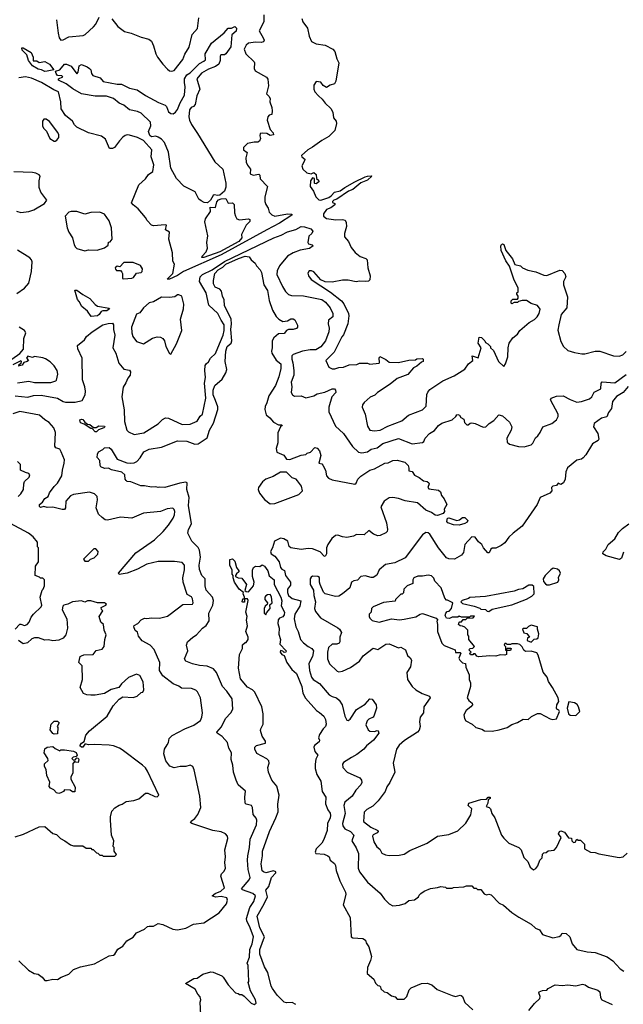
# Model space of a CAD drawing. Extents: x 2239805 to 2396427, y 665731 to 772158.
# Tile 45 of 256: x 2303104 to 2308380, y 690206 to 698813. Entities that reach past the tile are written whole.
import ezdxf

# ---------------------------------------------------------------- set-up
doc = ezdxf.new("R2010")
doc.units = 0

msp = doc.modelspace()

# ---------------------------------------------------------------- linework, layer by layer
at = {"layer": '0CON05XD'}
for points in [[(2305237.5, 698855), (2305237.5, 698795), (2305197.5, 698715), (2305233.3, 698655), (2305240, 698635), (2305235, 698620), (2305215, 698613.3), (2305165, 698616.2), (2305105, 698609.2), (2305085, 698591.2), (2305066.7, 698555), (2305080, 698515), (2305152.5, 698445), (2305157.5, 698435), (2305152.5, 698385), (2305162.5, 698365), (2305260.7, 698310.7), (2305273, 698293), (2305280, 698235), (2305262.5, 698165), (2305282.5, 698145), (2305292.5, 698125), (2305290, 698095), (2305306.7, 698045), (2305310, 698015), (2305307.5, 697985), (2305285, 697977.5), (2305272.5, 697965), (2305266.7, 697935), (2305293, 697853), (2305320, 697825), (2305322.5, 697807.5), (2305295, 697800), (2305265, 697817.5), (2305225, 697822.5), (2305205, 697817.5), (2305203, 697797), (2305210, 697775), (2305199.3, 697750.7), (2305185, 697742.5), (2305155, 697742.5), (2305095, 697730), (2305060, 697695), (2305060, 697675), (2305091.7, 697651.7), (2305080, 697605), (2305083, 697567), (2305095, 697540), (2305122.5, 697505), (2305120, 697465), (2305145, 697452.9), (2305195, 697462.5), (2305202.5, 697455), (2305205, 697422.5), (2305270, 697355), (2305247.5, 697265), (2305247.5, 697225), (2305256.4, 697196.4), (2305276.7, 697165), (2305285, 697130), (2305307, 697107), (2305334.1, 697094.1), (2305444.4, 697115.6), (2305482.5, 697112.5), (2305483.8, 697105), (2305375.4, 697035), (2305265, 696974.8), (2304865, 696758.7), (2304535, 696611), (2304485, 696577.2), (2304415, 696544.7)], [(2303426.7, 698813.3), (2303439.4, 698695), (2303450, 698655), (2303462.5, 698635), (2303485, 698636.7), (2303535, 698662), (2303660, 698675), (2303676.4, 698683.6), (2303749.5, 698750.5), (2303768.8, 698775), (2303798.8, 698835)], [(2303909.5, 698819.5), (2303962.2, 698752.2), (2304019.5, 698709.5), (2304080, 698695), (2304165, 698660), (2304234.2, 698644.2), (2304256.2, 698625), (2304273.8, 698585), (2304294, 698515), (2304308.8, 698485), (2304354.4, 698424.4), (2304395, 698380), (2304415, 698366.7), (2304435, 698363.3), (2304455, 698370), (2304531.2, 698465), (2304547, 698513), (2304585.6, 698574.4), (2304611.9, 698685), (2304657.5, 698735), (2304671.2, 698828.8)], [(2305570, 698825), (2305578.8, 698795), (2305619.5, 698739.5), (2305635, 698670), (2305653.6, 698623.6), (2305695, 698603.3), (2305775, 698590), (2305842.5, 698555), (2305857.5, 698535), (2305875, 698470), (2305893.3, 698435), (2305867.5, 698275), (2305856.4, 698253.6), (2305818.3, 698241.7), (2305785, 698220), (2305757, 698237), (2305735, 698267.5), (2305695, 698272.5), (2305675, 698240), (2305673.8, 698205), (2305685, 698182.5), (2305715, 698147.5), (2305749.5, 698119.5), (2305775, 698082.5), (2305825, 698037.5), (2305841.2, 698005), (2305847.5, 697955), (2305870, 697925), (2305873.3, 697905), (2305858, 697845), (2305805, 697791.4), (2305745, 697758.1), (2305665, 697698.9), (2305622.5, 697675), (2305567.5, 697625), (2305570, 697615), (2305596.7, 697595), (2305595, 697580), (2305570, 697535), (2305578.8, 697505), (2305613, 697473), (2305653, 697467), (2305675, 697476.2), (2305695, 697460), (2305700, 697425), (2305715, 697410), (2305717.5, 697395), (2305695, 697377.5), (2305685, 697380), (2305680, 697385), (2305680, 697425), (2305665, 697430), (2305647.5, 697405), (2305643.3, 697355), (2305673.3, 697315), (2305692.5, 697265), (2305718, 697238), (2305735.2, 697234.8), (2305805, 697260), (2305826.6, 697273.4), (2305855, 697304.6), (2305905, 697316.2), (2305945, 697347.3), (2306033.2, 697396.8), (2306125, 697438.5), (2306145.5, 697445.5), (2306179.3, 697449.3), (2306182.5, 697445), (2306145, 697410.6), (2306085, 697387.5), (2306015, 697329.2), (2305978.8, 697315), (2305876.7, 697243.3), (2305850, 697235), (2305837.5, 697225), (2305837.5, 697215), (2305860, 697205), (2305858.8, 697195), (2305825, 697168.1), (2305785, 697153.8), (2305760.8, 697115), (2305760, 697095), (2305785, 697076.2), (2305805, 697070.8), (2305866.1, 697063.9), (2305925, 697066.7), (2305949.3, 697059.3), (2305959.3, 697039.3), (2305960, 697005), (2305942.5, 696945), (2305942.5, 696915), (2305977.5, 696875), (2306001.7, 696821.7), (2306036.7, 696776.7), (2306081.7, 696741.7), (2306130, 696725), (2306142.5, 696715), (2306147.5, 696645), (2306167, 696573), (2306165, 696540), (2306151.7, 696528.3), (2306126.4, 696523.6), (2306075, 696527.5), (2306045, 696522.5), (2305975, 696536.2), (2305925, 696536.7), (2305835, 696517.5), (2305775, 696522.5), (2305735, 696540), (2305675, 696607.5), (2305655, 696617.5), (2305635, 696617.5), (2305623, 696597), (2305627.5, 696575), (2305650.7, 696540.7), (2305821.1, 696431.1), (2305916.2, 696356.2), (2305937.8, 696327.8), (2305977.5, 696245), (2305981.4, 696225), (2305971.1, 696155), (2305935, 696058.8), (2305918.7, 696041.3), (2305852.6, 695907.4), (2305780, 695835), (2305807.5, 695775), (2305835, 695760), (2305859.3, 695760.7), (2305895, 695773.8), (2305935, 695776), (2305983.6, 695796.4), (2306051.7, 695798.3), (2306075, 695810), (2306145, 695810), (2306165, 695802.5), (2306245, 695810), (2306250, 695815), (2306247.5, 695855), (2306252.5, 695867.5), (2306305, 695842.5), (2306335, 695820), (2306415, 695817.5), (2306505, 695837.5), (2306565, 695840), (2306575, 695847.5), (2306625, 695850), (2306630, 695845), (2306630, 695825), (2306615, 695820), (2306577, 695783), (2306545, 695770), (2306498.3, 695711.7), (2306405, 695677.5), (2306343, 695627), (2306232.5, 695555), (2306208.3, 695531.7), (2306167.5, 695512.5), (2306115, 695467.5), (2306100, 695445), (2306097.5, 695425), (2306123.8, 695365), (2306145, 695260), (2306166.1, 695226.1), (2306205, 695218), (2306255, 695224), (2306320.8, 695259.2), (2306443.6, 695306.4), (2306504.1, 695355.9), (2306625, 695403.8), (2306658, 695435), (2306664.1, 695535.9), (2306671.7, 695558.3), (2306688.8, 695581.2), (2306803, 695657), (2306901.2, 695698.8), (2306995, 695758.8), (2307026.7, 695805), (2307063.8, 695835), (2307060, 695875), (2307112.5, 695857.5), (2307136.7, 695945), (2307111.2, 695985), (2307121.7, 696038.3), (2307140, 696035), (2307170, 696005), (2307175, 695990), (2307195, 695980), (2307220, 695955), (2307220, 695945), (2307245, 695920), (2307288.8, 695825), (2307335, 695782.5), (2307351.2, 695805), (2307371.2, 695865), (2307373.3, 695945), (2307383.3, 695985), (2307415, 696032.5), (2307455.9, 696064.1), (2307476.7, 696095), (2307557.5, 696165), (2307605, 696193.3), (2307626.7, 696215), (2307646.2, 696245), (2307653, 696283), (2307630, 696315), (2307575, 696332.5), (2307535, 696357.5), (2307495, 696357.5), (2307465, 696350), (2307455, 696340), (2307425, 696340), (2307405, 696330), (2307400, 696335), (2307400, 696355), (2307415, 696370), (2307455, 696370), (2307461.7, 696378.3), (2307462.5, 696395), (2307450, 696415), (2307450, 696425), (2307460, 696435), (2307460, 696465), (2307423.6, 696543.6), (2307387, 696657), (2307353.3, 696705), (2307313.8, 696795), (2307311.2, 696835), (2307315, 696847.5), (2307325, 696853.3), (2307337, 696847), (2307353.8, 696795), (2307411.4, 696721.4), (2307433, 696673), (2307481.7, 696661.7), (2307500, 696645), (2307545, 696622.5), (2307615, 696607.5), (2307685, 696580), (2307711.7, 696578.3), (2307825, 696622.5), (2307845, 696620), (2307870, 696595), (2307877.5, 696565), (2307857.5, 696525), (2307857.5, 696495), (2307891.7, 696391.7), (2307887.5, 696295), (2307837.5, 696235), (2307816.7, 696145), (2307809.3, 696099.3), (2307835, 696000), (2307857.5, 695955), (2307895, 695922.5), (2307955, 695903.3), (2308017, 695893), (2308045, 695892.5), (2308135, 695916.7), (2308175, 695916.7), (2308295, 695873.8), (2308345, 695872.5), (2308375, 695882.5), (2308405, 695912)], [(2304745, 697211.4), (2304716, 697216), (2304689.1, 697229.1), (2304670.8, 697245), (2304637.4, 697307.4), (2304539.1, 697359.1), (2304475, 697423.8), (2304426.2, 697515), (2304404.7, 697654.7), (2304368.8, 697738.8), (2304345, 697768.1), (2304315, 697787.5), (2304295, 697794), (2304255, 697790), (2304241.3, 697801.3), (2304229.1, 697835), (2304251.5, 697885), (2304248.7, 697918.7), (2304166.4, 697996.4), (2304135, 698010.8), (2304063.8, 698023.8), (2304015.4, 698065.4), (2303975, 698084.5), (2303925, 698125.5), (2303863.6, 698143.6), (2303765, 698145.6), (2303645, 698166), (2303568.6, 698208.6), (2303511.4, 698251.4), (2303442.5, 698285), (2303443.6, 698296.4), (2303480, 698315), (2303471.7, 698321.7), (2303435, 698326.7), (2303422.3, 698342.3), (2303418.3, 698361.7), (2303455.5, 698374.5), (2303495, 698423.3), (2303513.9, 698423.9), (2303555, 698407.5), (2303605, 698340), (2303616.7, 698353.3), (2303625, 698410), (2303645, 698422.5), (2303695, 698401.2), (2303715, 698386.2), (2303725.8, 698375), (2303731.4, 698341.4), (2303744.2, 698324.2), (2303807.5, 698305), (2303835, 698272.5), (2303955, 698248.8), (2303995, 698250), (2304065, 698214), (2304130.7, 698200.7), (2304205, 698150.8), (2304317.9, 698087.9), (2304376.6, 698066.6), (2304388, 698055), (2304405, 698007.5), (2304425, 697993.3), (2304445, 697991.2), (2304465.7, 698004.3), (2304485, 698028.8), (2304506.5, 698085), (2304546, 698154), (2304551.8, 698225), (2304543.9, 698263.9), (2304545.5, 698295), (2304565, 698330), (2304595, 698348.6), (2304675, 698431.2), (2304715, 698450), (2304727.3, 698462.7), (2304724.5, 698515.5), (2304781.7, 698608.3), (2304891.7, 698698.3), (2304925, 698740), (2304955, 698740), (2304985, 698752.5), (2304999.3, 698739.3), (2304995, 698712.5), (2304958.3, 698681.7), (2304949.2, 698575), (2304905, 698513.3), (2304895, 698506.7), (2304862.5, 698505), (2304857, 698493), (2304857.5, 698455), (2304843.8, 698425), (2304815, 698404), (2304755, 698380), (2304693.3, 698345), (2304652.5, 698295), (2304680, 698205), (2304652, 698148), (2304637.7, 698072.3), (2304622.5, 698055), (2304603.3, 698045), (2304588.8, 698025), (2304583.8, 697965), (2304588.8, 697935), (2304607.3, 697897.3), (2304659.4, 697819.4), (2304810.2, 697570.2), (2304878.5, 697505), (2304907.3, 697385), (2304905, 697350), (2304893.3, 697315), (2304855, 697280), (2304835, 697276.7), (2304805, 697282.5), (2304795, 697277.5), (2304772, 697235), (2304745, 697211.4)], [(2303325, 698360), (2303295.6, 698375.6), (2303265, 698381.9), (2303215, 698411.2), (2303182, 698455), (2303165.8, 698505.8), (2303125, 698547.5), (2303123.3, 698566.7), (2303135, 698566.7), (2303205.9, 698525.9), (2303222.5, 698485), (2303223.3, 698453.3), (2303255, 698452.5), (2303275, 698437.5), (2303325, 698448), (2303365.6, 698425.6), (2303402.5, 698375), (2303345, 698363.3), (2303325, 698360)], [(2304415, 696544.7), (2304394, 696545), (2304441.5, 696595), (2304456, 696675), (2304441.7, 696701.7), (2304440, 696775), (2304407.5, 696895), (2304413.3, 696955), (2304380, 696975), (2304386.1, 697016.1), (2304375, 697020), (2304275, 697011.2), (2304255, 697017.5), (2304217, 697057), (2304202.5, 697085), (2304139.3, 697159.3), (2304095, 697193.3), (2304082.3, 697212.3), (2304145, 697370), (2304205, 697421.2), (2304230.3, 697459.7), (2304267.5, 697485), (2304275.9, 697544.1), (2304254.4, 697615), (2304259.4, 697675), (2304185, 697758.1), (2304135, 697782.5), (2304065, 697803.8), (2304045, 697806.2), (2304025, 697800), (2304005, 697786.7), (2303977.3, 697752.7), (2303933.6, 697696.4), (2303915, 697687.5), (2303888.3, 697688.3), (2303855, 697770), (2303820, 697795), (2303705, 697823.3), (2303602.5, 697875), (2303582.5, 697895), (2303565.9, 697925.9), (2303504.4, 697974.4), (2303468, 698035), (2303464.4, 698095), (2303442.7, 698182.7), (2303401.3, 698201.3), (2303295, 698265.5), (2303206.7, 698303.3), (2303155, 698312.5), (2303097.5, 698305)], [(2303415, 697752.5), (2303429.3, 697760.7), (2303446.4, 697783.6), (2303446.4, 697806.4), (2303438.3, 697828.3), (2303365, 697922.5), (2303335, 697942.5), (2303315, 697942.5), (2303303.3, 697925), (2303303.3, 697885), (2303312.5, 697865), (2303338.3, 697838.3), (2303367.5, 697775), (2303405, 697752.5), (2303415, 697752.5)], [(2303075, 697140), (2303115, 697127.5), (2303185, 697136.7), (2303228.3, 697151.7), (2303320, 697205), (2303340, 697235), (2303290, 697305), (2303273.3, 697345), (2303273, 697403), (2303282.5, 697445), (2303275, 697457.5), (2303245, 697472.5), (2303215, 697477.5), (2303053.6, 697483.6)], [(2304715, 696734), (2304697.5, 696735), (2304698, 696745), (2304735.4, 696784.6), (2304745.8, 696815.8), (2304739.2, 696865), (2304747.9, 696925), (2304721.8, 697045), (2304727.2, 697072.8), (2304771.2, 697135), (2304770, 697175), (2304815, 697172.5), (2304828.3, 697221.7), (2304842.3, 697237.7), (2304863.9, 697246.1), (2304905, 697250), (2304925, 697210), (2304965, 697212.5), (2304978, 697198), (2304980.6, 697125), (2304989.4, 697095), (2305003.4, 697073.4), (2305025, 697064), (2305105, 697072.5), (2305116.2, 697065), (2305115, 697050), (2305083.9, 697016.1), (2305043.8, 696935), (2305045.7, 696905), (2305020, 696875), (2304855, 696783.6), (2304715, 696734)], [(2303675, 696793.3), (2303705, 696802.5), (2303781.7, 696798.3), (2303845, 696820), (2303878.3, 696841.7), (2303881.7, 696868.3), (2303895, 696870), (2303912.5, 696895), (2303907, 696993), (2303887.5, 697055), (2303845, 697112.5), (2303805, 697130), (2303727, 697127), (2303675, 697113.3), (2303605, 697136.7), (2303553, 697137), (2303535, 697130), (2303502.5, 697095), (2303520, 696995), (2303534.3, 696954.3), (2303565.8, 696905), (2303581.2, 696845), (2303592.5, 696825), (2303605, 696813.3), (2303675, 696793.3)], [(2303065, 695524.5), (2303175, 695511.9), (2303225, 695526.5), (2303290.7, 695530.7), (2303435, 695505.6), (2303485, 695474.4), (2303505, 695468.9), (2303589.5, 695470.5), (2303650, 695485), (2303675.6, 695535), (2303678.1, 695565), (2303672.2, 695605), (2303652.1, 695665), (2303651.4, 695855), (2303611.2, 695935), (2303610, 695965), (2303670, 696015), (2303687.5, 696045), (2303736.9, 696085), (2303832.2, 696145), (2303876.2, 696156.2), (2303915, 696158.8), (2303923.8, 696145), (2303924.2, 696105), (2303934.4, 696055), (2303916.9, 695945), (2303945, 695898.8), (2303971.1, 695811.1), (2304015, 695758), (2304065, 695748.8), (2304073.3, 695735), (2304070, 695705), (2304050.3, 695679.7), (2304031.5, 695638.5), (2304009.3, 695600.7), (2303996.4, 695515), (2304017.4, 695402.6), (2304021.7, 695301.7), (2304042, 695225), (2304055, 695210), (2304105, 695188), (2304188.8, 695201.2), (2304315, 695280), (2304352.2, 695317.8), (2304377.5, 695332.5), (2304405, 695328.6), (2304525, 695274.2), (2304595, 695276.7), (2304655, 695302.5), (2304682.7, 695347.3), (2304702.5, 695365), (2304731.1, 695505), (2304719.1, 695635), (2304727.5, 695685), (2304722, 695745), (2304725, 695790), (2304734.1, 695805.9), (2304755, 695822.5), (2304773.3, 695855), (2304815, 695896), (2304836.5, 695945), (2304883.7, 696056.3), (2304892.5, 696095), (2304892.4, 696145), (2304865.3, 696185), (2304836.6, 696245), (2304757.7, 696317.7), (2304733.1, 696425), (2304675.5, 696525), (2304680.5, 696565), (2304703.2, 696586.8), (2304785.3, 696625), (2304895, 696698.8), (2305324.5, 696905), (2305391, 696929), (2305445, 696957.6), (2305518, 696978), (2305565, 697003.8), (2305593, 697003), (2305650, 696985), (2305667.5, 696965), (2305656.7, 696945), (2305630.5, 696919.5), (2305622.5, 696865), (2305630, 696855), (2305660, 696845), (2305670, 696835), (2305637.3, 696812.7), (2305555, 696798.8), (2305494.1, 696775.9), (2305445, 696746.7), (2305375, 696662.5), (2305355, 696617.5), (2305353.1, 696585), (2305402.1, 696482.1), (2305428.3, 696438.3), (2305455, 696410), (2305480.9, 696400.9), (2305585, 696400), (2305745, 696365.7), (2305776.2, 696345), (2305818.8, 696295), (2305841.2, 696245), (2305840, 696215), (2305804.2, 696185), (2305800, 696155), (2305809.2, 696115), (2305805.7, 696084.3), (2305777.1, 696005), (2305737.8, 695952.2), (2305691.7, 695928.3), (2305641.8, 695928.2), (2305575, 695916.7), (2305495, 695886), (2305483.8, 695875), (2305482, 695845), (2305492.1, 695812.1), (2305500, 695745), (2305499.4, 695705), (2305477.5, 695645), (2305483.8, 695605), (2305477.5, 695555), (2305487.5, 695535), (2305505, 695522.5), (2305565, 695526.2), (2305605, 695506.7), (2305675, 695524), (2305705, 695543.8), (2305771.7, 695558.3), (2305835, 695587.5), (2305855, 695585.8), (2305865, 695573.3), (2305868.6, 695555), (2305832.5, 695515), (2305806.7, 695425), (2305806.7, 695385), (2305865, 695260), (2305933.3, 695195), (2306013, 695083), (2306065, 695032.5), (2306095, 695026.7), (2306144.1, 695035.9), (2306175, 695060), (2306228.9, 695071.1), (2306278, 695108)], [(2303080.5, 696419.5), (2303147.5, 696465), (2303185, 696510), (2303207.3, 696612.7), (2303212, 696695), (2303206, 696715), (2303191.7, 696731.7), (2303085, 696798)], [(2304687.5, 690115), (2304682.5, 690225), (2304687.5, 690245), (2304681.7, 690271.7), (2304660, 690295), (2304639.3, 690339.3), (2304553.6, 690386.4), (2304625, 690432), (2304655.9, 690434.1), (2304705, 690468.8), (2304775, 690490), (2304795, 690487.5), (2304870, 690455), (2304883, 690443), (2304927.5, 690375), (2304990, 690305), (2305015, 690300), (2305025, 690290), (2305045, 690290), (2305067, 690277), (2305127.5, 690215), (2305155, 690203.3), (2305170, 690215), (2305166.1, 690243.9), (2305123, 690323), (2305102.5, 690395), (2305107.5, 690405), (2305100, 690545), (2305092.5, 690565), (2305113, 690617), (2305116, 690685), (2305137.5, 690735), (2305146.9, 690795), (2305118.6, 690875), (2305088.9, 690935), (2305086.5, 690955), (2305117.2, 691052.8), (2305151.9, 691105), (2305166.7, 691155), (2305143.3, 691175), (2305052.5, 691205), (2305044.3, 691215), (2305110.8, 691295), (2305119.2, 691315), (2305102.5, 691385), (2305094.5, 691465), (2305097.5, 691505), (2305113.6, 691575), (2305119.8, 691650.2), (2305173.8, 691775), (2305178, 691815), (2305172.3, 691832.3), (2305146.2, 691865), (2305140, 691925), (2305130, 691945), (2305085, 691956.7), (2305073.8, 691965), (2305072, 692015), (2305078.3, 692068.3), (2305014.2, 692124.2), (2304996.2, 692165), (2304974.2, 692235), (2304968.6, 692295), (2304952, 692345), (2304954.2, 692405), (2304932.5, 692445), (2304920, 692495), (2304875, 692546), (2304830, 692575), (2304827.5, 692585), (2304868.8, 692631.2), (2304902, 692705), (2304948.8, 692755), (2304966.2, 692785), (2304960, 692875), (2304915, 692943.8), (2304878, 692985), (2304825.6, 693105.6), (2304797.7, 693137.7), (2304742.3, 693162.3), (2304675, 693166.2), (2304615, 693181.2), (2304557.5, 693205), (2304543.3, 693225), (2304573.3, 693295), (2304561.2, 693345), (2304570, 693375), (2304616.7, 693415), (2304650, 693435), (2304703.3, 693495), (2304733.9, 693516.1), (2304761.7, 693558.3), (2304756.7, 693625), (2304792, 693695), (2304798, 693735), (2304790, 693765), (2304734, 693825), (2304726, 693865), (2304726, 693925), (2304696, 693955), (2304676.5, 694006.5), (2304671.5, 694045), (2304683.6, 694115), (2304676.5, 694176.5), (2304665, 694198.2), (2304610, 694255), (2304573.2, 694323.2), (2304578.9, 694355), (2304605.5, 694405), (2304579.7, 694565), (2304586.9, 694635), (2304564.4, 694705), (2304566.7, 694765), (2304555, 694771.2), (2304505, 694762), (2304373.9, 694723.9), (2304325, 694727.5), (2304313.3, 694723.3), (2304295, 694730), (2304255, 694727.5), (2304195, 694738.8), (2304163.3, 694736.7), (2304075, 694773.3), (2304045, 694776.7), (2304035, 694783.3), (2304026.7, 694795), (2304023.3, 694833.3), (2303997.7, 694857.7), (2303907.5, 694877.5), (2303881.7, 694891.7), (2303845, 694890), (2303813.6, 694903.6), (2303807.5, 694915), (2303805, 694960), (2303780, 694985), (2303783.6, 695016.4), (2303793.6, 695036.4), (2303830, 695055), (2303845, 695070), (2303885, 695072.5), (2303905, 695057.5), (2303955, 694972.5), (2304040.3, 694940.3), (2304075, 694935.8), (2304105, 694940), (2304129.1, 694950.9), (2304157.6, 694982.4), (2304188.8, 695035), (2304235, 695060), (2304345, 695075.8), (2304485, 695131.2), (2304565, 695127.5), (2304635, 695102.9), (2304665, 695105.8), (2304743.1, 695156.9), (2304764.5, 695225), (2304798.5, 695285), (2304836.2, 695406.2), (2304835, 695430), (2304817.1, 695482.9), (2304794.6, 695535), (2304795.5, 695574.5), (2304808.8, 695615), (2304875, 695670.8), (2304906.9, 695725), (2304914.3, 695755), (2304900.5, 695825), (2304905.4, 695915), (2304918.9, 695955), (2304952.9, 695985), (2304957.5, 696005), (2304949.2, 696105), (2304955.4, 696155.4), (2304952.2, 696195), (2304894.2, 696315), (2304890.8, 696365), (2304876.2, 696395), (2304869.1, 696439.1), (2304855, 696456), (2304812.5, 696475), (2304797.5, 696505), (2304797, 696533), (2304809.4, 696595), (2304840, 696625), (2304881.1, 696648.9), (2304905.4, 696675), (2305015.5, 696725), (2305075.4, 696745.4), (2305110, 696740), (2305126.7, 696715), (2305163.8, 696685), (2305172.7, 696662.7), (2305205, 696626.7), (2305218, 696602), (2305239.4, 696495), (2305270.8, 696445), (2305285, 696357.5), (2305315, 696273.3), (2305345, 696218.8), (2305368.8, 696195), (2305405, 696174.2), (2305445, 696179.2), (2305475, 696196.7), (2305495, 696197.5), (2305508.3, 696188.3), (2305533, 696143), (2305533.3, 696125), (2305525, 696113.3), (2305495, 696103.8), (2305455, 696103.8), (2305437.5, 696095), (2305415, 696071.2), (2305365, 696066.7), (2305325, 696032), (2305311.9, 696005), (2305310.8, 695945), (2305304, 695915), (2305307.9, 695897.9), (2305345, 695836.7), (2305385.8, 695805), (2305388, 695765), (2305370.3, 695689.7), (2305338.8, 695615), (2305282, 695525), (2305265, 695462.5), (2305249.5, 695430.5), (2305247.5, 695405), (2305258.8, 695358.8), (2305291.7, 695331.7), (2305322.5, 695295), (2305365, 695272.5), (2305395, 695270), (2305397.5, 695265), (2305382.5, 695255), (2305359.3, 695200.7), (2305360, 695115), (2305346.2, 695065), (2305352.3, 695032.3), (2305412.5, 695005), (2305435, 694972.5), (2305465, 694967.5), (2305565, 695007.5), (2305605, 695012.5), (2305616.7, 695023.3), (2305645, 695032.5), (2305685, 695072.5), (2305705, 695067.5), (2305726.2, 695045), (2305736.4, 695003.6), (2305720, 694935), (2305745, 694930), (2305755, 694920), (2305776.2, 694876.2), (2305786.7, 694825), (2305804.2, 694804.2), (2305835, 694790), (2306035, 694753.3), (2306045, 694762.5), (2306058.8, 694795), (2306085, 694823.8), (2306165, 694874), (2306205, 694885.7), (2306295, 694936.2), (2306325, 694940), (2306365, 694960.8), (2306405, 694962.9), (2306471.2, 694945), (2306500, 694915), (2306506.4, 694893.6), (2306505, 694870), (2306535, 694862.5), (2306555, 694832), (2306595, 694812), (2306635, 694782), (2306665, 694776), (2306680, 694765), (2306683.8, 694755), (2306671.2, 694725), (2306681.7, 694711.7), (2306765, 694698.8), (2306781.2, 694685), (2306792, 694655), (2306815, 694623.8), (2306837.5, 694575), (2306813.8, 694535), (2306816.2, 694513.8), (2306805, 694496.7), (2306755, 694478.8), (2306735, 694482), (2306705, 694506.2), (2306653.8, 694525), (2306580, 694590), (2306475, 694605.7), (2306416.2, 694626.2), (2306365, 694635.6), (2306335, 694634.3), (2306288.8, 694605), (2306260, 694555), (2306311.2, 694415), (2306320, 694355), (2306315, 694337.5), (2306304.1, 694325.9), (2306255, 694304), (2306235, 694301.2), (2306195.9, 694315.9), (2306155, 694347.5), (2306115, 694310), (2306048.3, 694311.7), (2306021.7, 694298.3), (2305965, 694287.5), (2305925, 694292.5), (2305885, 694306.7), (2305865, 694303.3), (2305831.2, 694278.8), (2305798.8, 694225), (2305786.2, 694195), (2305786.4, 694143.6), (2305775, 694120), (2305765, 694122.5), (2305730.5, 694160.5), (2305665, 694186.9), (2305625, 694190.6), (2305565, 694181.5), (2305475, 694197.1), (2305459.1, 694209.1), (2305447.3, 694255), (2305414.3, 694275), (2305385, 694279.7), (2305332.5, 694255), (2305314, 694195), (2305296, 694165), (2305301.2, 694145), (2305333.2, 694123.2), (2305371.2, 694075), (2305382.5, 694025), (2305395, 694010), (2305418.8, 693998.8), (2305427.5, 693955), (2305470.8, 693895), (2305469.9, 693870.1), (2305444.7, 693835), (2305445.5, 693805), (2305455, 693778), (2305485, 693753.8), (2305562.5, 693732.5), (2305552, 693685), (2305510, 693615), (2305503.9, 693575), (2305517.1, 693505), (2305537.5, 693465), (2305558, 693395), (2305586, 693365), (2305626.2, 693335), (2305658.8, 693315), (2305672.5, 693295), (2305662.2, 693245), (2305631.2, 693185), (2305638.6, 693125), (2305656, 693065), (2305670, 693045), (2305725, 693011.2), (2305810.7, 692910.7), (2305835, 692895.8), (2305874.2, 692884.2), (2305895.6, 692865.6), (2305924, 692825), (2305946.7, 692725), (2305965, 692690), (2305975, 692687.5), (2305991.7, 692698.3), (2306048.3, 692781.7), (2306125, 692830), (2306165, 692876.7), (2306185, 692872.5), (2306220, 692825), (2306222.5, 692795), (2306200, 692725), (2306192.5, 692715), (2306155, 692698), (2306141.2, 692685), (2306129.5, 692649.5), (2306151.2, 692605), (2306165, 692593.3), (2306205, 692591.2), (2306229.3, 692599.3), (2306237.5, 692595), (2306242.5, 692575), (2306195.9, 692514.1), (2306135, 692466.2), (2306112.7, 692437.3), (2306050.9, 692389.1), (2306005.6, 692364.4), (2305935, 692320), (2305926.2, 692305), (2305928.8, 692275), (2305966.7, 692235), (2306076.7, 692185), (2306091.2, 692165), (2306093.8, 692145), (2306086.2, 692125), (2306041.7, 692078.3), (2306010, 692025), (2305945, 691973.3), (2305938.6, 691945), (2305948.5, 691875), (2305925.5, 691785), (2305929.4, 691765), (2305945, 691740), (2305996.6, 691716.6), (2306023.8, 691685), (2306006.2, 691635), (2306045, 691572.5), (2306066, 691525), (2306063.3, 691395), (2306074.2, 691364.2), (2306145, 691273.3), (2306255.9, 691175.9), (2306294.1, 691124.1), (2306332.5, 691085), (2306365, 691067.5), (2306425, 691072.5), (2306475, 691087.5), (2306505, 691112.5), (2306555, 691117.5), (2306590, 691145), (2306595, 691160), (2306610, 691175), (2306640, 691195), (2306695, 691217.5), (2306755, 691227.5)], [(2304015, 696547.5), (2304085, 696552.5), (2304100, 696560), (2304125, 696597.5), (2304165, 696602.5), (2304175, 696612.5), (2304176.7, 696635), (2304160, 696665), (2304095, 696690), (2304015, 696690), (2303978.3, 696651.7), (2303955, 696657.5), (2303940, 696645), (2303941.7, 696631.7), (2303951.7, 696621.7), (2303985, 696620), (2303996.2, 696606.2), (2304002.5, 696595), (2304001.7, 696551.7), (2304015, 696547.5)], [(2303727.5, 696217.5), (2303697.5, 696265), (2303647.5, 696305), (2303625, 696350), (2303608.3, 696368.3), (2303585, 696450), (2303605, 696450), (2303655, 696410), (2303716.2, 696376.2), (2303765, 696322.5), (2303785, 696310), (2303885, 696292.5), (2303888, 696285), (2303865, 696268.6), (2303832.3, 696267.7), (2303815, 696260.8), (2303799.1, 696235), (2303785, 696224.1), (2303727.5, 696217.5)], [(2304425, 695890), (2304475, 695980), (2304520, 696095), (2304510, 696195), (2304536.7, 696285), (2304540, 696325), (2304520, 696395), (2304495, 696407.5), (2304485, 696407.5), (2304459.2, 696390.8), (2304415, 696384), (2304345, 696387.5), (2304274.2, 696345.8), (2304235, 696337.5), (2304185, 696294), (2304155, 696250), (2304125, 696237.5), (2304082.5, 696125), (2304083, 696077), (2304092.5, 696045), (2304125, 696000), (2304185, 695980), (2304265, 696030), (2304305, 696040), (2304335, 696037.5), (2304355, 696027.5), (2304370, 696005), (2304382.5, 695955), (2304412.5, 695895), (2304425, 695890)], [(2303035, 695846.7), (2303106.7, 695895), (2303137, 695933), (2303140, 696025), (2303157.5, 696075), (2303146.4, 696096.4), (2303100, 696125)], [(2303085, 695640), (2303185, 695652.5), (2303235, 695642.5), (2303375, 695641.2), (2303420, 695655), (2303427, 695663), (2303437.5, 695715), (2303432.5, 695745), (2303406.1, 695786.1), (2303371.7, 695821.7), (2303329.5, 695849.5), (2303305.9, 695855.9), (2303235, 695867.5), (2303215, 695860), (2303175, 695872.5), (2303163.3, 695855), (2303180, 695835), (2303170, 695825), (2303140, 695815), (2303125, 695793.3), (2303090, 695785)], [(2303093.3, 695796.7), (2303118.3, 695811.7), (2303120, 695825), (2303115, 695830), (2303043.6, 695796.4)], [(2306278, 695108), (2306415, 695152.5), (2306535, 695106), (2306625, 695117.5), (2306637.5, 695125), (2306647.5, 695155), (2306687.5, 695195), (2306729.3, 695220.7), (2306765, 695266.7), (2306795, 695286.7), (2306883.6, 695316.4), (2306916.4, 695343.6), (2306925, 695360), (2306935, 695362.5), (2306947.5, 695355), (2306960, 695335), (2306985, 695320), (2306993, 695293), (2307011.7, 695271.7), (2307025, 695270), (2307043, 695287), (2307055, 695290), (2307085, 695282.5), (2307155, 695250), (2307180, 695255), (2307207, 695283), (2307249.3, 695310.7), (2307291.7, 695358.3), (2307325, 695351.2), (2307385.9, 695295.9), (2307406.7, 695255), (2307400, 695225), (2307362.5, 695155), (2307365, 695120), (2307385, 695103.3), (2307465, 695083.3), (2307515, 695080), (2307573.6, 695096.4), (2307588.3, 695111.7), (2307611.7, 695158.3), (2307632.5, 695175), (2307652.5, 695205), (2307677, 695253), (2307755, 695282.5), (2307796, 695314), (2307810, 695345), (2307810, 695365), (2307745, 695490), (2307750, 695505), (2307797, 695523), (2307856.1, 695526.1), (2307915, 695493.3), (2307975, 695470), (2308015, 695476), (2308085, 695498), (2308104.4, 695515.6), (2308124.4, 695555.6), (2308183.3, 695585), (2308186.7, 695635), (2308195, 695646.7), (2308305, 695637.5), (2308405, 695710.8)], [(2308423.3, 695606.7), (2308378.8, 695555), (2308321.3, 695518.7), (2308286.7, 695475), (2308275.8, 695414.2), (2308250.3, 695379.7), (2308235, 695342.5), (2308189.3, 695330.7), (2308125, 695282.5), (2308118.8, 695255), (2308158.8, 695195), (2308166.7, 695145), (2308160, 695135), (2308111.2, 695105), (2308052.1, 695007.9), (2308028.3, 694981.7), (2308015, 694972), (2307975, 694961.2), (2307891.2, 694895), (2307879.1, 694860.9), (2307873.1, 694795), (2307858, 694765), (2307835, 694751.2), (2307810, 694760), (2307795, 694740), (2307763.9, 694736.1), (2307752.5, 694725), (2307756.7, 694695), (2307737.5, 694675), (2307652.5, 694635), (2307627.5, 694575), (2307497.5, 694385), (2307417.5, 694325), (2307380.7, 694289.3), (2307345, 694240), (2307313, 694217), (2307267, 694193), (2307235, 694192.5), (2307223.3, 694185), (2307206.4, 694153.6), (2307195, 694152.5), (2307157.5, 694195), (2307142.5, 694225), (2307115, 694247.5), (2307085, 694290), (2307055, 694292), (2306993.8, 694225), (2306982.5, 694155), (2306965, 694132.5), (2306905, 694096.7), (2306855, 694100), (2306835, 694110), (2306765, 694196.7), (2306688.8, 694315), (2306675, 694326.7), (2306655, 694330), (2306625, 694310), (2306475, 694108.8), (2306384.1, 694065.9), (2306300.3, 694049.7), (2306246.2, 694005), (2306225, 693957.5), (2306195, 693937.5), (2306175, 693936.7), (2306125, 693951.2), (2306085, 693946.2), (2306056.6, 693913.4), (2306025, 693907.3), (2306005.6, 693895), (2305989.6, 693845), (2305925, 693792.9), (2305895, 693774), (2305865, 693771.2), (2305774.3, 693794.3), (2305758.8, 693808.8), (2305729.2, 693875), (2305723.9, 693896.1), (2305725.8, 693935.8), (2305710, 693945), (2305665, 693948.8), (2305650.7, 693939.3), (2305643.3, 693925), (2305643.9, 693876.1), (2305673.3, 693825), (2305675, 693780), (2305690, 693725), (2305682.2, 693665), (2305688.7, 693638.7), (2305734.4, 693584.4), (2305885, 693496), (2305898.8, 693485), (2305916.2, 693455), (2305903.3, 693415), (2305902.5, 693375), (2305896.4, 693363.6), (2305876.4, 693353.6), (2305835, 693353.3), (2305802, 693325), (2305793.8, 693285), (2305793.6, 693226.4), (2305810.8, 693180.8), (2305879.3, 693119.3), (2305895, 693112.5), (2305925, 693117.5), (2305995, 693150), (2306075, 693206.7), (2306107, 693253), (2306195, 693320), (2306235, 693308.8), (2306305, 693354.2), (2306335, 693358), (2306415, 693322.5), (2306435, 693327.5), (2306476.7, 693305), (2306493.3, 693255), (2306517.5, 693235), (2306527.5, 693215), (2306518.8, 693155), (2306487.5, 693105), (2306494, 693045), (2306534.2, 692984.2), (2306567.5, 692955), (2306622.3, 692922.3), (2306685, 692900), (2306693.3, 692885), (2306637.5, 692805), (2306633.3, 692755), (2306603.3, 692715), (2306597.5, 692675), (2306603.8, 692635), (2306595, 692602.5), (2306582.5, 692585), (2306467, 692513), (2306419.7, 692470.3), (2306399.2, 692435), (2306368, 692315), (2306383.8, 692235), (2306338.8, 692145), (2306313, 692107), (2306298.8, 692065), (2306237.5, 691985), (2306191.7, 691938.3), (2306138.3, 691908.3), (2306113.8, 691885), (2306110, 691805), (2306174.6, 691754.6), (2306233.8, 691725), (2306236.2, 691715), (2306228.8, 691705), (2306195, 691686), (2306186.7, 691675), (2306200, 691625), (2306225, 691582.5), (2306253, 691563), (2306268.3, 691528.3), (2306302.7, 691512.7), (2306335, 691507.5), (2306421.7, 691508.3), (2306465, 691517.5), (2306515, 691551.2), (2306665.9, 691614.1), (2306757.5, 691675), (2306855, 691690), (2306935, 691722.5), (2307005, 691790), (2307047, 691863), (2307057.5, 691915), (2307024.1, 691944.1), (2307030, 691965), (2307135, 691996.7), (2307185, 692000), (2307200, 692015), (2307217.5, 692017.5), (2307217.5, 692005), (2307198.3, 691991.7), (2307196.4, 691963.6), (2307182.5, 691935), (2307207, 691927), (2307220, 691915), (2307232.5, 691875), (2307257.5, 691835), (2307316.7, 691685), (2307335, 691657.5), (2307380, 691615), (2307467.5, 691575), (2307487.5, 691555), (2307510.3, 691490.3), (2307546.7, 691455), (2307567.5, 691405), (2307595, 691382.5), (2307615, 691392.5), (2307632.5, 691415), (2307650, 691465), (2307670, 691485), (2307673, 691517), (2307685, 691530), (2307707, 691533), (2307725, 691546.7), (2307775, 691553.3), (2307797.5, 691575), (2307837.5, 691665), (2307813.3, 691695), (2307822.5, 691715), (2307835, 691722.5), (2307865, 691710), (2307901.7, 691661.7), (2307928.3, 691658.3), (2307930, 691635), (2307945, 691620), (2307958.3, 691621.7), (2307975, 691650), (2307985, 691640), (2308005, 691640), (2308040, 691605), (2308040, 691565), (2308095, 691534.2), (2308135, 691533.3), (2308165, 691521.2), (2308345, 691488.8), (2308380, 691495), (2308415, 691526.7)], [(2303095.7, 690585.7), (2303182.5, 690505), (2303230, 690475), (2303265, 690470), (2303301.7, 690441.7), (2303325, 690413.3), (2303345, 690412.5), (2303394, 690426), (2303435, 690423.3), (2303465.8, 690444.2), (2303535, 690468.9), (2303575, 690510), (2303635.8, 690534.2), (2303759.1, 690560.9), (2303885, 690628), (2303925, 690636.2), (2303936.7, 690645), (2303961.7, 690688.3), (2304005.9, 690714.1), (2304040.5, 690759.5), (2304095, 690792.5), (2304125, 690830), (2304195, 690862.5), (2304220, 690885), (2304235, 690890), (2304275, 690887.5), (2304315, 690912.5), (2304355, 690903.3), (2304443.6, 690863.6), (2304485, 690856.7), (2304555, 690872.5), (2304623.6, 690906.4), (2304715, 690917.5), (2304847.5, 691005), (2304913.3, 691085), (2304920, 691115), (2304915, 691136.7), (2304865, 691147.8), (2304815, 691143.3), (2304787.5, 691155), (2304813.8, 691175), (2304861.2, 691195), (2304893.3, 691225), (2304862.5, 691325), (2304867.5, 691345), (2304890.7, 691369.3), (2304903, 691397), (2304896.7, 691445), (2304903.3, 691495), (2304896.2, 691555), (2304922.5, 691655), (2304920, 691675), (2304902.5, 691695), (2304865, 691712), (2304793.6, 691726.4), (2304610, 691785), (2304597.5, 691795), (2304602.3, 691807.7), (2304635, 691830), (2304662.5, 691865), (2304687, 691927), (2304678.8, 692025), (2304630, 692255), (2304617.5, 692285), (2304595, 692296.7), (2304556.1, 692283.9), (2304506.4, 692283.6), (2304455, 692274), (2304416.1, 692286.1), (2304382, 692335), (2304364, 692395), (2304369.2, 692435), (2304392.5, 692475), (2304404, 692495), (2304409.3, 692530.7), (2304436.7, 692555), (2304546.7, 692615), (2304626.7, 692645), (2304685, 692686.2), (2304697.1, 692715), (2304702.5, 692755), (2304684, 692885), (2304658.1, 692938.1), (2304642.7, 692952.7), (2304605, 692966), (2304518.3, 692968.3), (2304495.9, 692985.9), (2304447, 693007), (2304355, 693077.5), (2304325.5, 693125), (2304327.8, 693195), (2304278.3, 693308.3), (2304245, 693344.2), (2304174, 693384), (2304143.9, 693423.9), (2304135, 693460), (2304113.9, 693473.9), (2304101.2, 693505), (2304104.1, 693515.9), (2304137.5, 693535), (2304165, 693567.5), (2304195, 693582.5), (2304215, 693577.5), (2304255, 693583.8), (2304325, 693580), (2304395, 693600), (2304420, 693615), (2304530.5, 693699.5), (2304615, 693704), (2304620, 693715), (2304615, 693750), (2304605, 693767.5), (2304568.3, 693788.3), (2304533.3, 693895), (2304531.2, 693935), (2304543.8, 694005), (2304543.3, 694045), (2304525, 694067.5), (2304458.1, 694078.1), (2304315, 694075.6), (2304216.5, 694053.5), (2304135, 694009.2), (2304043.6, 693973.6), (2303975, 693963.8), (2303967.5, 693975), (2304118.3, 694151.7), (2304283.8, 694265), (2304359.7, 694340.3), (2304404, 694395), (2304445.8, 694455), (2304457.5, 694485), (2304460, 694515), (2304455, 694530), (2304441.7, 694541.7), (2304393.3, 694536.7), (2304336.4, 694513.6), (2304185, 694500), (2304085, 694456.7), (2303985, 694463.3), (2303873, 694437), (2303852.3, 694442.3), (2303825, 694460), (2303791.7, 694491.7), (2303773.3, 694545), (2303785.6, 694615), (2303781.9, 694645), (2303757.8, 694667.8), (2303715, 694682.9), (2303575, 694662.9), (2303549.1, 694650.9), (2303508.8, 694605), (2303503.8, 694545), (2303495, 694530), (2303475, 694530), (2303395, 694551.2), (2303345, 694550), (2303315, 694557.5), (2303285, 694550), (2303276.2, 694556.2), (2303276.2, 694575), (2303303.8, 694595), (2303323.4, 694626.6), (2303352, 694645), (2303365, 694676), (2303405, 694732.5), (2303435, 694760.6), (2303473.6, 694825), (2303477.5, 694875), (2303494, 694935), (2303496, 694965), (2303466.2, 695036.2), (2303455, 695057.5), (2303419.3, 695069.3), (2303410, 695085), (2303416, 695205), (2303404, 695245), (2303362.4, 695292.4), (2303324, 695315), (2303276, 695356), (2303105, 695389.4), (2303045, 695366.2)], [(2303775, 695210), (2303765, 695210), (2303738.3, 695238.3), (2303725, 695240), (2303667, 695277), (2303635, 695290), (2303630, 695315), (2303645, 695322), (2303655, 695319.2), (2303673.6, 695293.6), (2303697.5, 695277.5), (2303717.5, 695275), (2303748.3, 695248.3), (2303771.7, 695248.3), (2303795, 695262.5), (2303845, 695260), (2303847, 695253), (2303840, 695245), (2303793, 695227), (2303775, 695210)], [(2303090, 694645), (2303115, 694667.5), (2303138, 694705), (2303140, 694755), (2303147.5, 694775), (2303187.3, 694812.7), (2303193.3, 694835), (2303185, 694846.7), (2303153.6, 694853.6), (2303110, 694875), (2303110, 694925), (2303085, 694950)], [(2305295, 694580), (2305335, 694582.9), (2305545, 694663.8), (2305576.4, 694693.6), (2305566.7, 694735), (2305533, 694783), (2305520, 694795), (2305485, 694807.5), (2305437, 694857), (2305385, 694857.5), (2305320.7, 694819.3), (2305255, 694797.5), (2305227, 694773), (2305192.5, 694725), (2305188.8, 694705), (2305200.8, 694675), (2305245, 694618.1), (2305295, 694580)], [(2306945, 694393.8), (2306895, 694396.7), (2306847.5, 694415), (2306836.7, 694425), (2306842.5, 694455), (2306855, 694457.5), (2306925, 694436), (2306948.6, 694441.4), (2306975, 694460), (2306995, 694460), (2307022.5, 694435), (2307015, 694420), (2306995, 694407.5), (2306945, 694393.8)], [(2303063.6, 693486.4), (2303105, 693527.5), (2303115, 693530), (2303145, 693517.5), (2303170, 693525), (2303187.5, 693545), (2303205, 693590), (2303223.9, 693616.1), (2303290.7, 693679.3), (2303297.5, 693695), (2303282.5, 693765), (2303290, 693785), (2303300, 693825), (2303310, 693835), (2303320, 693865), (2303320, 693915), (2303305, 693930), (2303285, 693930), (2303278.3, 693938.3), (2303240, 693955), (2303243, 694037), (2303270, 694075), (2303270, 694195), (2303260, 694205), (2303260, 694245), (2303223, 694293), (2303180, 694325), (2303025, 694410)], [(2308380.7, 694159.3), (2308363.3, 694105), (2308346.4, 694093.6), (2308230, 694125), (2308202.5, 694145), (2308205, 694160), (2308227.5, 694185), (2308247.5, 694225), (2308307.5, 694275), (2308339.3, 694330.7), (2308372.5, 694365), (2308430, 694405)], [(2303705, 694080), (2303721.7, 694098.3), (2303755, 694110), (2303788.3, 694141.7), (2303790, 694165), (2303768.3, 694188.3), (2303751.7, 694188.3), (2303661.7, 694098.3), (2303675, 694080), (2303705, 694080)], [(2305240.5, 691085), (2305270, 691145), (2305255.9, 691204.1), (2305283.3, 691235), (2305306.1, 691313.9), (2305343.3, 691355), (2305343.3, 691365), (2305321.7, 691371.7), (2305255, 691356), (2305235, 691362.5), (2305223.8, 691373.8), (2305214.5, 691435), (2305226.9, 691505), (2305227.5, 691545), (2305288, 691715), (2305344.2, 691835), (2305362.4, 691887.6), (2305360, 691955), (2305371.9, 692035), (2305351.4, 692111.4), (2305308.8, 692165), (2305278.8, 692235), (2305273.8, 692275), (2305286.2, 692315), (2305282.5, 692335), (2305265, 692352.5), (2305177, 692397), (2305160, 692435), (2305160, 692455), (2305173, 692467), (2305251.7, 692488.3), (2305252.5, 692505), (2305225, 692550), (2305210.5, 692600.5), (2305211.2, 692615), (2305232, 692655), (2305232.9, 692745), (2305220, 692805), (2305160, 692935), (2305138.8, 692955), (2305095, 692978), (2305035, 693051.2), (2305017.5, 693145), (2305026.2, 693265), (2305052.5, 693315), (2305053, 693347), (2305075, 693370), (2305085, 693370), (2305100, 693395), (2305100, 693415), (2305080, 693465), (2305096.2, 693515), (2305087.5, 693565), (2305093.3, 693595), (2305082, 693635), (2305100, 693735), (2305095, 693750), (2305070, 693750), (2305068.3, 693721.7), (2305055, 693720), (2305050, 693725), (2305055, 693750), (2305070, 693750), (2305070, 693765), (2305057.5, 693795), (2305060, 693805), (2305022.5, 693835), (2304982.5, 693895), (2304970, 693935), (2304970, 693955), (2304962.5, 693965), (2304961.7, 694001.7), (2304940, 694045), (2304940, 694095), (2304965, 694100), (2304985, 694080), (2305000, 694025), (2305020, 693995), (2305020, 693985), (2305000.7, 693969.3), (2304990, 693955), (2304990, 693945), (2305015, 693933.3), (2305045, 693930), (2305087, 693877), (2305071.7, 693821.7), (2305083, 693813), (2305105, 693812.5), (2305146.7, 693865), (2305153.3, 693895), (2305139.2, 693945), (2305139.3, 694000.7), (2305147.5, 694025), (2305165, 694036.7), (2305203, 694033), (2305225, 694046.7), (2305245, 694036.7), (2305273.3, 693995), (2305285, 693952.5), (2305327.5, 693915), (2305327.5, 693875), (2305387.1, 693765), (2305396.1, 693733.9), (2305388.3, 693688.3), (2305418, 693635), (2305415, 693610), (2305405, 693592.5), (2305375, 693580), (2305364.1, 693565.9), (2305361.2, 693535), (2305371.4, 693495), (2305370, 693440), (2305382.5, 693395), (2305376.7, 693355), (2305433.3, 693295), (2305430, 693285), (2305415, 693282.5), (2305405, 693292.5), (2305385, 693297.5), (2305380, 693285), (2305395, 693263.3), (2305416.2, 693256.2), (2305440, 693195), (2305481.7, 693131.7), (2305525, 693096.2), (2305569.4, 692985), (2305580, 692925), (2305601.2, 692881.2), (2305698, 692775), (2305725, 692757.5), (2305761.2, 692725), (2305776.7, 692695), (2305783.3, 692655), (2305776, 692635), (2305755.9, 692614.1), (2305726.1, 692563.9), (2305716.7, 692535), (2305724, 692515), (2305721.2, 692498.8), (2305681.4, 692468.6), (2305676.2, 692455), (2305683.3, 692415), (2305710, 692385), (2305692.2, 692347.8), (2305685.5, 692305), (2305687.6, 692267.6), (2305702.7, 692215), (2305736.2, 692155), (2305748, 692065), (2305780.4, 692015), (2305777.5, 691957.5), (2305797.5, 691905), (2305817.6, 691877.6), (2305820, 691855), (2305817.1, 691835), (2305793.7, 691786.3), (2305792.9, 691725), (2305762.9, 691645), (2305744.6, 691615.4), (2305696.7, 691565), (2305687, 691537), (2305693, 691523), (2305765, 691518.8), (2305797.5, 691505), (2305810, 691495), (2305817, 691467), (2305855, 691437.5), (2305865, 691420), (2305870, 691375), (2305902, 691285), (2305952.5, 691185), (2305954, 691165), (2305931.9, 691075), (2305992.9, 690965), (2306001.2, 690795), (2306015, 690786.2), (2306105, 690780), (2306127.5, 690765), (2306133, 690743), (2306157, 690707), (2306180, 690625), (2306171.7, 690588.3), (2306143, 690527), (2306142.5, 690475), (2306200, 690425), (2306215, 690390), (2306235, 690370), (2306248.3, 690368.3), (2306258.3, 690358.3), (2306261.7, 690341.7), (2306290, 690315), (2306315, 690310), (2306355, 690280), (2306385, 690270), (2306405, 690250), (2306465, 690250), (2306487, 690273), (2306508.3, 690331.7), (2306525, 690350), (2306615, 690387.5), (2306665, 690391.2), (2306706.7, 690375), (2306754.1, 690334.1), (2306885, 690283.3), (2306915, 690273.8), (2306955, 690286.7), (2306963.6, 690283.6), (2306973.6, 690273.6), (2306995, 690222.5), (2307065, 690157.5)], [(2307235, 692593.8), (2307295, 692603.8), (2307365, 692626.7), (2307405, 692652.5), (2307455, 692668.8), (2307505, 692697.5), (2307550, 692695), (2307579.3, 692720.7), (2307630.7, 692749.3), (2307655, 692746.7), (2307740.7, 692700.7), (2307765, 692696.7), (2307795, 692702.5), (2307822.5, 692765), (2307816.4, 692776.4), (2307800, 692785), (2307797.5, 692795), (2307800, 692825), (2307816.2, 692853.8), (2307811.2, 692885), (2307762.5, 692975), (2307726.4, 693026.4), (2307716.1, 693066.1), (2307680.5, 693110.5), (2307637, 693257), (2307625, 693277.5), (2307575, 693292.5), (2307525, 693290), (2307510.7, 693300.7), (2307495, 693330), (2307475, 693350), (2307455, 693357.5), (2307405, 693357.5), (2307395, 693350), (2307365, 693350), (2307355, 693360), (2307345, 693360), (2307340, 693345), (2307350, 693335), (2307351.7, 693301.7), (2307360, 693300), (2307365, 693320), (2307395, 693320), (2307400, 693315), (2307395, 693300), (2307360, 693300), (2307360, 693265), (2307345, 693257.5), (2307305, 693260), (2307265, 693250), (2307215, 693252.5), (2307115, 693242.5), (2307100, 693250), (2307085, 693270), (2307071.7, 693268.3), (2307065, 693260), (2307045, 693260), (2307040, 693275), (2307050, 693285), (2307030, 693305), (2307043, 693317), (2307065, 693320), (2307080, 693335), (2307030, 693395), (2307030, 693425), (2307020, 693435), (2307020, 693475), (2306995, 693502.5), (2306975, 693512.5), (2306953.8, 693513.8), (2306940, 693525), (2306941.7, 693538.3), (2306951.7, 693548.3), (2306965, 693550), (2306981.7, 693568.3), (2307005, 693570), (2307015, 693580), (2307067, 693583), (2307078.3, 693598.3), (2307045, 693600), (2307035, 693590), (2306965, 693590), (2306945, 693597.5), (2306935, 693590), (2306885, 693590), (2306861.7, 693578.3), (2306835, 693580), (2306822.5, 693605), (2306830, 693625), (2306841.7, 693638.3), (2306858.3, 693641.7), (2306880, 693665), (2306890, 693715), (2306845, 693740), (2306835, 693740), (2306820, 693755), (2306787.5, 693845), (2306732.5, 693905), (2306725, 693930), (2306705, 693950), (2306675, 693957.5), (2306625, 693947.5), (2306585, 693947.5), (2306550, 693935), (2306540, 693915), (2306540, 693885), (2306490, 693865), (2306462.5, 693835), (2306458.3, 693801.7), (2306448.3, 693791.7), (2306435, 693790), (2306390, 693745), (2306385, 693730), (2306283, 693717), (2306195, 693680), (2306180, 693665), (2306177, 693633), (2306160, 693615), (2306160, 693595), (2306165, 693580), (2306185, 693560), (2306245, 693547.5), (2306355, 693576.7), (2306425, 693567.5), (2306465, 693572.5), (2306566.4, 693593.6), (2306605, 693617.5), (2306625, 693622.5), (2306745, 693580), (2306760, 693565), (2306750, 693555), (2306757.5, 693525), (2306756.7, 693465), (2306795, 693363.3), (2306815, 693341.2), (2306910, 693305), (2306915, 693280), (2306955, 693280), (2306960, 693275), (2306943, 693233), (2306950, 693215), (2306975, 693190), (2307000, 693185), (2307003, 693153), (2307032.5, 693085), (2307033.8, 693045), (2307043.3, 693015), (2307043.3, 692985), (2307016.7, 692885), (2307030.5, 692860.5), (2307058.3, 692838.3), (2307062.5, 692825), (2307047.5, 692805), (2307006.4, 692773.6), (2306987.5, 692735), (2306993, 692703), (2307003.6, 692683.6), (2307060, 692655), (2307090, 692625), (2307145, 692610), (2307167, 692597), (2307235, 692593.8)], [(2307713, 693873), (2307735, 693873.3), (2307807.5, 693895), (2307817.5, 693915), (2307813.6, 693936.4), (2307830, 693975), (2307822.5, 693995), (2307805, 694010), (2307767, 694017), (2307747.5, 694005), (2307697.5, 693955), (2307680, 693925), (2307681.7, 693901.7), (2307701.7, 693881.7), (2307713, 693873)], [(2307205, 693640), (2307235, 693660), (2307405, 693697.5), (2307535, 693747.5), (2307580, 693775), (2307600, 693795), (2307598.3, 693858.3), (2307585, 693870), (2307555, 693870), (2307501.7, 693838.3), (2307465, 693832.5), (2307425, 693816.7), (2307175, 693770), (2307038.3, 693761.7), (2307027, 693753), (2306973, 693737), (2306960, 693725), (2306975, 693710), (2307077, 693687), (2307125, 693670), (2307135, 693660), (2307177, 693657), (2307191.7, 693641.7), (2307205, 693640)], [(2305255, 693610), (2305261.7, 693628.3), (2305292.5, 693665), (2305291.7, 693698.3), (2305310, 693715), (2305306.4, 693766.4), (2305295, 693787.5), (2305270, 693785), (2305255, 693777.5), (2305247.5, 693765), (2305247.5, 693745), (2305270, 693715), (2305268.3, 693701.7), (2305250, 693685), (2305242.5, 693665), (2305242.5, 693625), (2305255, 693610)], [(2303065, 691670), (2303137, 691693), (2303273, 691757), (2303325, 691760), (2303395, 691700), (2303425, 691690), (2303460, 691655), (2303500, 691635), (2303548.3, 691598.3), (2303575, 691590), (2303655, 691590), (2303685, 691570), (2303725, 691570), (2303735, 691560), (2303745, 691560), (2303775, 691530), (2303788.3, 691528.3), (2303805, 691510), (2303825, 691510), (2303835, 691500), (2303935, 691500), (2303950, 691515), (2303930, 691545), (2303930, 691575), (2303920, 691585), (2303927.5, 691635), (2303907.5, 691685), (2303897.5, 691815), (2303897.5, 691845), (2303910, 691895), (2303937, 691923), (2303973, 691947), (2304000, 691955), (2304035, 691977.5), (2304103, 691987), (2304145, 692003.3), (2304205, 692050), (2304225, 692052.5), (2304285, 692022.5), (2304305, 692020), (2304320, 692035), (2304222.5, 692245), (2304203, 692273), (2304177.5, 692295), (2304000.7, 692430.7), (2303975.9, 692445.9), (2303925, 692463.8), (2303885, 692471.2), (2303755, 692477.5), (2303705, 692472.5), (2303685, 692480), (2303675, 692480), (2303655, 692453.3), (2303643, 692453), (2303630, 692465), (2303645, 692487.5), (2303668.3, 692501.7), (2303683, 692557), (2303713.6, 692596.4), (2303867.5, 692725), (2303922.5, 692815), (2303975, 692872.5), (2304005, 692892.5), (2304095, 692887.5), (2304131.7, 692898.3), (2304165, 692930), (2304180, 692935), (2304190, 692955), (2304182.5, 693025), (2304155, 693080), (2304125, 693092.5), (2304055, 693062.5), (2303993.6, 693006.4), (2303970, 692975), (2303905, 692957.5), (2303845, 692922.5), (2303765, 692907.5), (2303725, 692906.7), (2303690.7, 692910.7), (2303663.3, 692923.3), (2303632.5, 692975), (2303652.5, 693045), (2303650, 693165), (2303620, 693195), (2303633, 693247), (2303645, 693252.5), (2303665, 693260), (2303745, 693262.5), (2303771.7, 693298.3), (2303825, 693310), (2303842.5, 693335), (2303847.5, 693395), (2303860, 693435), (2303842.5, 693475), (2303837, 693527), (2303812.5, 693545), (2303797.5, 693595), (2303830, 693645), (2303818.3, 693658.3), (2303817.5, 693675), (2303856.1, 693693.9), (2303862.5, 693705), (2303846.1, 693716.1), (2303785, 693716.7), (2303725, 693733.3), (2303697, 693733), (2303675, 693722.5), (2303645, 693732.5), (2303565, 693723.8), (2303525, 693703.8), (2303490, 693695), (2303480, 693685), (2303474, 693655), (2303516.7, 693575), (2303521.2, 693495), (2303506.7, 693435), (2303485, 693407.5), (2303445, 693387.5), (2303395, 693383.3), (2303355, 693392.5), (2303325, 693387.5), (2303269.3, 693409.3), (2303235, 693410), (2303209.3, 693400.7), (2303173.6, 693366.4), (2303135, 693356.7), (2303092.5, 693385)], [(2307575, 693372.5), (2307601.7, 693398.3), (2307625, 693400), (2307635, 693410), (2307642.5, 693445), (2307630, 693485), (2307630, 693505), (2307575, 693520), (2307550.7, 693509.3), (2307535, 693490), (2307505, 693490), (2307500, 693485), (2307511.7, 693451.7), (2307538.3, 693448.3), (2307560, 693415), (2307541.7, 693408.3), (2307540, 693385), (2307575, 693372.5)], [(2307965, 692730), (2308000, 692765), (2307990, 692805), (2307976.4, 692826.4), (2307955, 692840), (2307905, 692850), (2307890, 692795), (2307900, 692745), (2307915, 692732.5), (2307965, 692730)], [(2303405, 692567.5), (2303393, 692573), (2303370, 692605), (2303380, 692655), (2303405, 692680), (2303435, 692680), (2303450, 692665), (2303432.5, 692635), (2303437.5, 692625), (2303435, 692570), (2303405, 692567.5)], [(2303445, 692048.8), (2303425, 692053.8), (2303401.2, 692081.2), (2303372.5, 692095), (2303360.7, 692110.7), (2303366.4, 692146.4), (2303342.5, 692205), (2303337, 692257), (2303320, 692285), (2303321.7, 692308.3), (2303351.7, 692338.3), (2303350, 692355), (2303317.5, 692405), (2303325, 692440), (2303345, 692452.5), (2303395, 692460), (2303413, 692443), (2303455, 692422.5), (2303465, 692430), (2303495, 692430), (2303575, 692417.5), (2303596.4, 692406.4), (2303607.5, 692385), (2303598.3, 692371.7), (2303573, 692367), (2303560, 692355), (2303575, 692340), (2303588.3, 692341.7), (2303605, 692360), (2303616.4, 692356.4), (2303622.5, 692345), (2303615, 692320), (2303593, 692323), (2303585, 692330), (2303568.3, 692311.7), (2303567.5, 692225), (2303550, 692195), (2303550, 692175), (2303590, 692105), (2303587, 692063), (2303565, 692062.5), (2303545, 692077.5), (2303495, 692080), (2303487.5, 692065), (2303465, 692053.8), (2303445, 692048.8)], [(2306755, 691227.5), (2306785, 691236.7), (2306825, 691230), (2306835, 691220), (2306885, 691220), (2306895, 691227.5), (2306985, 691232.5), (2307008.3, 691241.7), (2307035, 691242.5), (2307055, 691240), (2307075, 691220), (2307095, 691220), (2307105, 691210), (2307135, 691210), (2307165, 691172.5), (2307185, 691162.5), (2307205, 691167.5), (2307225, 691162.5), (2307295, 691090), (2307332.3, 691072.3), (2307407, 691007), (2307466.4, 690966.4), (2307575, 690906.7), (2307611.7, 690871.7), (2307647.5, 690857.5), (2307674.5, 690814.5), (2307765, 690788), (2307820.7, 690799.3), (2307833, 690807), (2307845, 690826.7), (2307880, 690825), (2307912.5, 690795), (2307934.2, 690735), (2307975, 690683.8), (2308065, 690664), (2308135, 690658), (2308239.5, 690619.5), (2308287.5, 690585), (2308352.5, 690515), (2308385, 690496.7)], [(2305518.8, 690205), (2305485, 690220.8), (2305435, 690218), (2305415, 690224), (2305355.6, 690285), (2305314, 690344), (2305303.3, 690365), (2305273.3, 690485), (2305243.4, 690533.4), (2305203.8, 690645), (2305202.5, 690685), (2305243.9, 690795), (2305204.6, 690875), (2305180, 690975), (2305240.5, 691085)], [(2307555, 690152.5), (2307605, 690212.5), (2307650, 690255), (2307652.5, 690275), (2307642.5, 690305), (2307646, 690315), (2307675, 690327.5), (2307711.7, 690328.3), (2307725, 690342.5), (2307785, 690376.7), (2307845, 690370), (2307895, 690376.7), (2307965, 690366.7), (2308025, 690381.2), (2308045.9, 690375.9), (2308076.1, 690356.1), (2308158.8, 690328.8), (2308173.9, 690313.9), (2308180, 690265), (2308193.3, 690245), (2308284.4, 690204.4)]]:
    msp.add_lwpolyline(points, dxfattribs=at)

doc.saveas('drawing.dxf')
